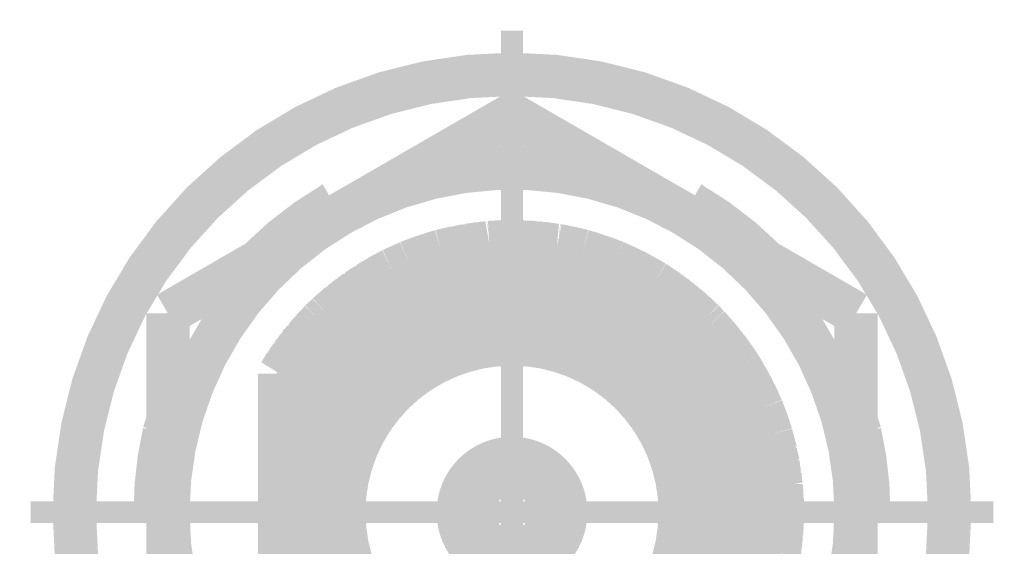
# Model space of a CAD drawing. Header units: millimetres. Extents: x 618 to 1482, y 17 to 575.
# Tile 21 of 96: x 1003 to 1014, y 181 to 187. Entities that reach past the tile are written whole.
import ezdxf

# ---------------------------------------------------------------- set-up
doc = ezdxf.new("R2010")
doc.units = ezdxf.units.MM
doc.linetypes.add('DOT_CENTER', pattern=[14, 12, -1, 0, -1])
doc.layers.add('1', color=7, linetype='Continuous')

# ---------------------------------------------------------------- blocks, each defined once
blk = doc.blocks.new('WASHER_INT_TOOTH_SMA_SS_764701-02_4__149', base_point=(1003.196750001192, 175.8781799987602))
at = {"color": 7, "linetype": 'Continuous', "const_width": 0.5}
blk.add_lwpolyline([(1003.446750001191, 181.1764299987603, 1), (1013.543250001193, 181.1764299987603, 1)], format="xyb", close=True, dxfattribs=at)
for points in [[(1006.437600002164, 184.7399513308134, 0.06554342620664), (1005.585397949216, 184.0860329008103, 0.06554342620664)], [(1011.404604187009, 184.0860329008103, 0.06554351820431), (1010.552400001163, 184.7399513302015, 0.06554351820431)], [(1004.483366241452, 182.0920590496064, 0.05615878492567), (1004.380200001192, 181.1764299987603, 0.05615878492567)], [(1012.609800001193, 181.1764299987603, 0.05615880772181), (1012.506632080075, 182.0920590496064, 0.05615880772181)]]:
    blk.add_lwpolyline(points, format="xyb", dxfattribs=at)
for points in [[(1006.437600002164, 184.7399513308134), (1006.463000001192, 184.6959572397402)], [(1006.463000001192, 184.6959572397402), (1006.471395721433, 184.6307606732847)], [(1006.471395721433, 184.6307606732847), (1006.476259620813, 184.5936269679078)], [(1010.454325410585, 184.6279314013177), (1010.473837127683, 184.6461250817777)], [(1010.473837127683, 184.6461250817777), (1010.527000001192, 184.6959572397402)], [(1010.514593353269, 184.6000044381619), (1010.527000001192, 184.6959572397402)], [(1010.527000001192, 184.6959572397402), (1010.552400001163, 184.7399513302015)], [(1010.513751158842, 184.5936218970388), (1010.514593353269, 184.6000044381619)], [(1005.585397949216, 184.0860329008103), (1005.572275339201, 184.0717121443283)], [(1011.417730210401, 184.0717082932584), (1011.404604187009, 184.0860329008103)], [(1004.52625106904, 182.2409150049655), (1004.483366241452, 182.0920590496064)], [(1012.506632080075, 182.0920590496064), (1012.463751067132, 182.2409017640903)], [(1004.431000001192, 181.1764299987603), (1004.380200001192, 181.1764299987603)], [(1004.520300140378, 181.2136618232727), (1004.431000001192, 181.1764299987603)], [(1004.5007383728, 181.1553069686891), (1004.431000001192, 181.1764299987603)], [(1004.526251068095, 181.1475060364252), (1004.5007383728, 181.1553069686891)], [(1004.526251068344, 181.2161249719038), (1004.520300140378, 181.2136618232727)], [(1012.49833892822, 181.2017568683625), (1012.463751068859, 181.2161111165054)], [(1012.559000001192, 181.1764299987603), (1012.49833892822, 181.2017568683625)], [(1012.609800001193, 181.1764299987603), (1012.559000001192, 181.1764299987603)]]:
    blk.add_lwpolyline(points, dxfattribs=at)
at = {"color": 124, "linetype": 'Continuous', "const_width": 0.25}
for points in [[(1006.558250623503, 184.6409642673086), (1006.463000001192, 184.6959572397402)], [(1010.431751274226, 184.640965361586), (1010.527000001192, 184.6959572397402)], [(1004.52625296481, 181.1214356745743), (1004.431000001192, 181.1764299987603)], [(1012.463750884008, 181.1214378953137), (1012.559000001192, 181.1764299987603)]]:
    blk.add_lwpolyline(points, dxfattribs=at)
at = {"layer": '1', "color": 30, "linetype": 'DOT_CENTER', "const_width": 0.25}
for points in [[(1008.495000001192, 186.7295049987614), (1008.495000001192, 175.6233549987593)], [(1014.048075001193, 181.1764299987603), (1002.941925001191, 181.1764299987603)]]:
    blk.add_lwpolyline(points, dxfattribs=at)
blk = doc.blocks.new('hex-nut_sma_5-16_ss_4__165', base_point=(1004.276250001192, 176.3437122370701))
at = {"color": 7, "linetype": 'Continuous', "const_width": 0.5}
for points in [[(1008.495000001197, 185.7591477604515), (1006.510625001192, 184.6134683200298)], [(1010.479375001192, 184.6134683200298), (1008.495000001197, 185.7591477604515)], [(1006.510625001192, 184.6134683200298), (1004.526250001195, 183.4677888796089)], [(1012.463750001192, 183.4677888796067), (1010.479375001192, 184.6134683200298)], [(1004.526250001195, 183.4677888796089), (1004.526250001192, 181.1764299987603)], [(1012.463750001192, 181.1764299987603), (1012.463750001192, 183.4677888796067)], [(1004.526250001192, 181.1764299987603), (1004.526250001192, 178.8850711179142)], [(1012.463750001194, 178.8850711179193), (1012.463750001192, 181.1764299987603)], [(1004.526250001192, 178.8850711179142), (1006.510625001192, 177.7393916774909)], [(1010.479375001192, 177.7393916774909), (1012.463750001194, 178.8850711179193)], [(1006.510625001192, 177.7393916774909), (1008.4950000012, 176.5937122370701)], [(1008.4950000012, 176.5937122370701), (1010.479375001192, 177.7393916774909)]]:
    blk.add_lwpolyline(points, dxfattribs=at)
for points in [[(1010.479375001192, 184.6134683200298, 0.26794919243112), (1006.510625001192, 184.6134683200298, 0.26794919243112)], [(1006.510625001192, 184.6134683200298, 0.26794919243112), (1004.526250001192, 181.1764299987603, 0.26794919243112)], [(1012.463750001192, 181.1764299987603, 0.26794919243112), (1010.479375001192, 184.6134683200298, 0.26794919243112)], [(1004.526250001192, 181.1764299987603, 0.26794919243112), (1006.510625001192, 177.7393916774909, 0.26794919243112)], [(1010.479375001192, 177.7393916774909, 0.26794919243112), (1012.463750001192, 181.1764299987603, 0.26794919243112)], [(1006.510625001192, 177.7393916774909, 0.26794919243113), (1010.479375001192, 177.7393916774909, 0.26794919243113)]]:
    blk.add_lwpolyline(points, format="xyb", dxfattribs=at)
blk = doc.blocks.new('Conn_SMA_PCBMount_Octoclock_6__187', base_point=(1005.565000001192, 177.806430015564))
at = {"color": 7, "linetype": 'Continuous', "const_width": 0.5}
for points in [[(1008.230413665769, 184.2851908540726), (1008.446981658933, 184.2960604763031)], [(1008.249632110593, 184.2867667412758), (1008.350363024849, 184.2915104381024)], [(1008.25968498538, 184.2866599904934), (1008.264376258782, 184.2874610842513)], [(1008.264376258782, 184.2874610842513), (1008.268831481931, 184.2882218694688)], [(1008.268831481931, 184.2882218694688), (1008.353055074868, 184.2919277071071)], [(1008.347507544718, 184.2910678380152), (1008.364481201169, 184.2936987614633)], [(1008.364481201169, 184.2936987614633), (1008.446981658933, 184.2960604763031)], [(1008.368193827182, 184.2921060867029), (1008.370523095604, 184.2924598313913)], [(1008.370523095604, 184.2924598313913), (1008.38197924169, 184.294199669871)], [(1008.38197924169, 184.294199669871), (1008.383554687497, 184.294438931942)], [(1008.383554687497, 184.294438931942), (1008.446981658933, 184.2960604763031)], [(1008.446981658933, 184.2960604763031), (1008.493787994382, 184.2964297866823)], [(1008.493787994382, 184.2964297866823), (1008.497468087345, 184.2964179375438)], [(1008.493787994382, 184.2964297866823), (1009.015268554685, 184.2527458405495)], [(1008.493787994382, 184.2964297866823), (1008.497468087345, 184.2964179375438)], [(1008.497468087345, 184.2964179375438), (1008.503995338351, 184.2955747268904)], [(1008.497468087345, 184.2964179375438), (1008.630331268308, 184.2934935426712)], [(1008.497468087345, 184.2964179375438), (1008.516298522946, 184.2963573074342)], [(1008.516298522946, 184.2963573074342), (1008.519908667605, 184.295868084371)], [(1008.630331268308, 184.2934935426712), (1008.749346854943, 184.2750218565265)], [(1008.633536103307, 184.2929961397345), (1008.649435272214, 184.2926054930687)], [(1008.649435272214, 184.2926054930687), (1008.674406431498, 184.288651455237)], [(1008.656584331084, 184.2894189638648), (1008.764433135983, 184.2847744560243)], [(1007.441969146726, 184.1133547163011), (1007.675710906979, 184.1869390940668)], [(1007.575037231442, 184.1577169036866), (1007.675710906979, 184.1869390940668)], [(1007.594164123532, 184.1635511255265), (1007.675710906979, 184.1869390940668)], [(1007.675710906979, 184.1869390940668), (1008.230413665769, 184.2851908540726)], [(1007.675710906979, 184.1869390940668), (1007.710184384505, 184.1959975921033)], [(1007.675710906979, 184.1869390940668), (1007.710184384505, 184.1959975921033)], [(1007.710184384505, 184.1959975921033), (1007.781640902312, 184.2057019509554)], [(1007.710184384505, 184.1959975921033), (1007.728540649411, 184.2008210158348)], [(1007.716732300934, 184.1968868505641), (1007.84427856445, 184.2278170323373)], [(1007.728540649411, 184.2008210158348), (1007.738279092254, 184.2021119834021)], [(1007.84427856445, 184.2278170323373), (1008.016752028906, 184.2473460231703)], [(1007.84876621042, 184.2283251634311), (1007.863611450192, 184.2318753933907)], [(1007.863611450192, 184.2318753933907), (1007.897858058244, 184.2356433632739)], [(1007.881260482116, 184.2320044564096), (1007.979608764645, 184.2535666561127)], [(1007.979608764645, 184.2535666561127), (1008.128088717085, 184.267066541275)], [(1007.987599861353, 184.2542932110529), (1007.998949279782, 184.2567441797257)], [(1007.998949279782, 184.2567441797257), (1008.057145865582, 184.2618511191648)], [(1008.045439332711, 184.2595520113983), (1008.114855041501, 184.2731849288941)], [(1008.068849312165, 184.2628781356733), (1008.126282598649, 184.2739720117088)], [(1008.114855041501, 184.2731849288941), (1008.193030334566, 184.2785693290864)], [(1008.126282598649, 184.2739720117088), (1008.134157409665, 184.275493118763)], [(1008.134157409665, 184.275493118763), (1008.2001639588, 184.2798328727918)], [(1008.244692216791, 184.2859074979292), (1008.249632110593, 184.2867667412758)], [(1008.764433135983, 184.2847744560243), (1008.882168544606, 184.2638955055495)], [(1008.77083192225, 184.2836397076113), (1008.783674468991, 184.2830468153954)], [(1008.783674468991, 184.2830468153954), (1008.830563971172, 184.2745816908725)], [(1008.816917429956, 184.2754670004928), (1008.899324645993, 184.2701208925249)], [(1008.839956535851, 184.2728860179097), (1008.908977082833, 184.2681917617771)], [(1008.899324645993, 184.2701208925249), (1008.965329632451, 184.2569291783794)], [(1008.908977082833, 184.2681917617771), (1008.918642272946, 184.2675344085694)], [(1008.918642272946, 184.2675344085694), (1008.974736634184, 184.2561411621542)], [(1009.015268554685, 184.2527458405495), (1009.310835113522, 184.187876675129)], [(1009.027735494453, 184.2500096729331), (1009.034616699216, 184.2494114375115)], [(1009.034616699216, 184.2494114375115), (1009.123186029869, 184.2296803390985)], [(1009.040838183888, 184.2471339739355), (1009.047557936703, 184.2465284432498)], [(1009.047557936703, 184.2465284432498), (1009.05396102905, 184.2459514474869)], [(1009.05396102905, 184.2459514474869), (1009.128355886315, 184.2291320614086)], [(1009.117723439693, 184.2302596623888), (1009.150591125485, 184.2267739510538)], [(1009.128355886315, 184.2291320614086), (1009.145770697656, 184.2251948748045)], [(1009.135873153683, 184.2262762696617), (1009.140962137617, 184.2257202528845)], [(1009.140962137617, 184.2257202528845), (1009.166367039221, 184.2229445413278)], [(1009.150591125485, 184.2267739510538), (1009.310835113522, 184.187876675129)], [(1009.166367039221, 184.2229445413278), (1009.169912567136, 184.2225571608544)], [(1009.169912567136, 184.2225571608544), (1009.281172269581, 184.1951765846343)], [(1009.281172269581, 184.1951765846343), (1009.285570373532, 184.19460842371)], [(1009.285570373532, 184.19460842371), (1009.310835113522, 184.187876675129)], [(1009.304807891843, 184.1895037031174), (1009.310835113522, 184.187876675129)], [(1009.310835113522, 184.187876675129), (1009.687174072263, 184.0596782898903)], [(1009.310835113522, 184.187876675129), (1009.419779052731, 184.1562260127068)], [(1007.301954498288, 184.0593175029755), (1007.520751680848, 184.1381562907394)], [(1007.301954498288, 184.0593175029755), (1007.441969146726, 184.1133547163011)], [(1007.301954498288, 184.0593175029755), (1007.330676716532, 184.0709380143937)], [(1007.301954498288, 184.0593175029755), (1007.329176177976, 184.0704335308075)], [(1007.329176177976, 184.0704335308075), (1007.341442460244, 184.0745574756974)], [(1007.330676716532, 184.0709380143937), (1007.347891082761, 184.077902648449)], [(1007.347891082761, 184.077902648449), (1007.363949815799, 184.0832439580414)], [(1007.449632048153, 184.1157670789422), (1007.460897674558, 184.1200733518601)], [(1007.458171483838, 184.1184553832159), (1007.469605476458, 184.1227838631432)], [(1007.460897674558, 184.1200733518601), (1007.531923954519, 184.1421819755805)], [(1007.469605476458, 184.1227838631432), (1007.479860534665, 184.1266660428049)], [(1007.479860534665, 184.1266660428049), (1007.541559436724, 184.1456539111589)], [(1007.520751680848, 184.1381562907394), (1007.575037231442, 184.1577169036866)], [(1007.589914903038, 184.1620353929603), (1007.594164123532, 184.1635511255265)], [(1009.419779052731, 184.1562260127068), (1009.687174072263, 184.0596782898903)], [(1009.425439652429, 184.1541821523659), (1009.438871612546, 184.1502330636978)], [(1009.438871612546, 184.1502330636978), (1009.491871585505, 184.130195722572)], [(1009.477927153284, 184.1352306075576), (1009.552797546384, 184.1116410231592)], [(1009.491871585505, 184.130195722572), (1009.507246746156, 184.125296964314)], [(1009.507246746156, 184.125296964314), (1009.565389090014, 184.1067719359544)], [(1009.552797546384, 184.1116410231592), (1009.687174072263, 184.0596782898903)], [(1009.565389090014, 184.1067719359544), (1009.571687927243, 184.1047650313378)], [(1009.571687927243, 184.1047650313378), (1009.684198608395, 184.0609063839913)], [(1009.682536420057, 184.0614716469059), (1009.684198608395, 184.0609063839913)], [(1009.684198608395, 184.0609063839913), (1009.687174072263, 184.0596782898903)], [(1006.708189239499, 183.7341050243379), (1007.111639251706, 183.9729836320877)], [(1006.826048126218, 183.8125247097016), (1007.111639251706, 183.9729836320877)], [(1006.947454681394, 183.8855824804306), (1007.111639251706, 183.9729836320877)], [(1006.965074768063, 183.8955718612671), (1007.066130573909, 183.948947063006)], [(1007.066130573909, 183.948947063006), (1007.072042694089, 183.9530456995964)], [(1007.072042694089, 183.9530456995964), (1007.111639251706, 183.9729836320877)], [(1007.090086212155, 183.9622185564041), (1007.111639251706, 183.9729836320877)], [(1007.111639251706, 183.9729836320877), (1007.301954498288, 184.0593175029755)], [(1007.111639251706, 183.9729836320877), (1007.199419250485, 184.014716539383)], [(1007.199419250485, 184.014716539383), (1007.301954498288, 184.0593175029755)], [(1007.208972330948, 184.0188719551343), (1007.217828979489, 184.0230474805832)], [(1007.217828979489, 184.0230474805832), (1007.301954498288, 184.0593175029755)], [(1007.667982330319, 183.9201681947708), (1008.062731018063, 183.9998651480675)], [(1008.062731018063, 183.9998651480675), (1008.495000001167, 184.023211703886)], [(1008.495000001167, 184.023211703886), (1008.804430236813, 183.9996785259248)], [(1008.804430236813, 183.9996785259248), (1009.275404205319, 183.8954842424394)], [(1009.687174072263, 184.0596782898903), (1009.835324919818, 183.9910780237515)], [(1009.687174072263, 184.0596782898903), (1009.702821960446, 184.0531580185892)], [(1009.687174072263, 184.0596782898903), (1009.79521392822, 184.0125969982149)], [(1009.702821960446, 184.0531580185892), (1009.706553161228, 184.0512333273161)], [(1009.79521392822, 184.0125969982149), (1010.138971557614, 183.8281759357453)], [(1009.799515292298, 184.0102893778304), (1009.813562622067, 184.0041137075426)], [(1009.813562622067, 184.0041137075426), (1009.851679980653, 183.9835049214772)], [(1009.818608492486, 184.0013855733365), (1009.831857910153, 183.995509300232)], [(1009.831857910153, 183.995509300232), (1009.866398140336, 183.9766897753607)], [(1009.835324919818, 183.9910780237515), (1009.922495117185, 183.95071444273)], [(1009.860492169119, 183.9787404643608), (1009.931869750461, 183.9454078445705)], [(1009.866398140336, 183.9766897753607), (1009.875481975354, 183.9717403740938)], [(1009.922495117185, 183.95071444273), (1010.138971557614, 183.8281759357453)], [(1006.843191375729, 183.8233002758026), (1006.924317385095, 183.8685351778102)], [(1006.919755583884, 183.8651740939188), (1006.947454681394, 183.8855824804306)], [(1006.940328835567, 183.8774629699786), (1006.962018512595, 183.893335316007)], [(1006.962018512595, 183.893335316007), (1006.965074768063, 183.8955718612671)], [(1007.393980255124, 183.8295774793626), (1007.667982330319, 183.9201681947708)], [(1009.275404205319, 183.8954842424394), (1009.524076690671, 183.8046052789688)], [(1009.931869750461, 183.9454078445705), (1009.940466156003, 183.9413934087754)], [(1009.940466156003, 183.9413934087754), (1010.0167556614, 183.8978817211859)], [(1010.009777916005, 183.901307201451), (1010.046976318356, 183.8830459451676)], [(1010.046976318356, 183.8830459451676), (1010.138971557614, 183.8281759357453)], [(1010.061272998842, 183.8745187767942), (1010.064516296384, 183.8729135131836)], [(1010.064516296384, 183.8729135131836), (1010.138971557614, 183.8281759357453)], [(1006.366041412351, 183.4572036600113), (1006.778156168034, 183.775531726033)], [(1006.366041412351, 183.4572036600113), (1006.708189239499, 183.7341050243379)], [(1006.716825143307, 183.7392182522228), (1006.725854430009, 183.7445644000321)], [(1006.725854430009, 183.7445644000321), (1006.786044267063, 183.7816246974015)], [(1006.725854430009, 183.7445644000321), (1006.733845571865, 183.7509464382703)], [(1006.733845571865, 183.7509464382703), (1006.741491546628, 183.7570528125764)], [(1006.741491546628, 183.7570528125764), (1006.793547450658, 183.7874203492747)], [(1006.778156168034, 183.775531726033), (1006.826048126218, 183.8125247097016)], [(1006.837623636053, 183.8190283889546), (1006.843191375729, 183.8233002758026)], [(1006.904573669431, 183.5843986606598), (1007.33024429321, 183.8040479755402)], [(1007.33024429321, 183.8040479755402), (1007.393980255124, 183.8295774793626)], [(1009.524076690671, 183.8046052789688), (1009.575296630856, 183.7825440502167)], [(1009.575296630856, 183.7825440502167), (1009.990217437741, 183.5549978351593)], [(1010.138971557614, 183.8281759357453), (1010.57239341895, 183.5002648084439)], [(1010.138971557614, 183.8281759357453), (1010.493997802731, 183.5719286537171)], [(1010.138971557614, 183.8281759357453), (1010.168264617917, 183.8097907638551)], [(1010.168264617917, 183.8097907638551), (1010.185316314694, 183.798878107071)], [(1010.168264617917, 183.8097907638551), (1010.202692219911, 183.7821842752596)], [(1010.174881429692, 183.8044849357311), (1010.285989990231, 183.7311827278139)], [(1010.185316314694, 183.798878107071), (1010.193978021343, 183.791886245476)], [(1010.195778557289, 183.7904328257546), (1010.289907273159, 183.7278928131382)], [(1010.285989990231, 183.7311827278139), (1010.363230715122, 183.6663124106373)], [(1010.289907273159, 183.7278928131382), (1010.302499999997, 183.7195260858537)], [(1006.499899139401, 183.5751734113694), (1006.560513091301, 183.6145902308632)], [(1006.52738507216, 183.5930473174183), (1006.610262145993, 183.6628258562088)], [(1006.610262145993, 183.6628258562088), (1006.652076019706, 183.6886924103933)], [(1006.61644051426, 183.6666478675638), (1006.626383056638, 183.6749642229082)], [(1006.626383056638, 183.6749642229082), (1006.662586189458, 183.6971983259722)], [(1010.302499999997, 183.7195260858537), (1010.33285639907, 183.6938634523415)], [(1010.318979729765, 183.7034764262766), (1010.399801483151, 183.6474876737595)], [(1010.339133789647, 183.6885566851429), (1010.4066738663, 183.6414454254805)], [(1010.399801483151, 183.6474876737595), (1010.44789016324, 183.6052077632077)], [(1010.4066738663, 183.6414454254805), (1010.415731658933, 183.6351273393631)], [(1010.415731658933, 183.6351273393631), (1010.456840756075, 183.5987474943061)], [(1006.394006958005, 183.4829906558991), (1006.421189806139, 183.5018354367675)], [(1006.394006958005, 183.4829906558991), (1006.408853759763, 183.4964301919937)], [(1006.400073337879, 183.4871962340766), (1006.499899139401, 183.5751734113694)], [(1006.408853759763, 183.4964301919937), (1006.416424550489, 183.5016066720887)], [(1006.50329546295, 183.5773820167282), (1006.515405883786, 183.5879857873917)], [(1006.515405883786, 183.5879857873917), (1006.541009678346, 183.6045185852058)], [(1006.663435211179, 183.4153775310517), (1006.904573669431, 183.5843986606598)], [(1009.990217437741, 183.5549978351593), (1010.174825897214, 183.4211886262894)], [(1010.457848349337, 183.5964524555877), (1010.503310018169, 183.5634160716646)], [(1010.493997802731, 183.5719286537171), (1010.701853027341, 183.3819218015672)], [(1010.503310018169, 183.5634160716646), (1010.509386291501, 183.5590005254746)], [(1010.509386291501, 183.5590005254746), (1010.577079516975, 183.4967194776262)], [(1010.519072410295, 183.5500888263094), (1010.524687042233, 183.5459810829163)], [(1010.524687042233, 183.5459810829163), (1010.58147659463, 183.4933928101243)], [(1010.57239341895, 183.5002648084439), (1010.599722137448, 183.4795888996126)], [(1010.58147659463, 183.4933928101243), (1010.595082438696, 183.4807935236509)], [(1006.105627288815, 183.1827425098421), (1006.287222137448, 183.3809978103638)], [(1006.196657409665, 183.2864097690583), (1006.287222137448, 183.3809978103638)], [(1006.210092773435, 183.3009519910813), (1006.287222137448, 183.3809978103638)], [(1006.287222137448, 183.3809978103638), (1006.366041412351, 183.4572036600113)], [(1006.287222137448, 183.3809978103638), (1006.366041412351, 183.4572036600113)], [(1006.287222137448, 183.3809978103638), (1006.294059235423, 183.3877840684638)], [(1006.294059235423, 183.3877840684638), (1006.307005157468, 183.40063372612)], [(1006.307005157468, 183.40063372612), (1006.366041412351, 183.4572036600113)], [(1006.366041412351, 183.4572036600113), (1006.394006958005, 183.4829906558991)], [(1006.366041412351, 183.4572036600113), (1006.394006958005, 183.4829906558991)], [(1006.53544830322, 183.3095510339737), (1006.663435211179, 183.4153775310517)], [(1010.174825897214, 183.4211886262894), (1010.40267776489, 183.2211544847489)], [(1010.591057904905, 183.4838586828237), (1010.611685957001, 183.468147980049)], [(1010.599722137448, 183.4795888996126), (1010.701853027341, 183.3819218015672)], [(1010.611685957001, 183.468147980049), (1010.614450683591, 183.4660423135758)], [(1010.614450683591, 183.4660423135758), (1010.701853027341, 183.3819218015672)], [(1010.701853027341, 183.3819218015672), (1010.761301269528, 183.3207916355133)], [(1010.701853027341, 183.3819218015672), (1010.714735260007, 183.3689556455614)], [(1006.118311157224, 183.1977559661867), (1006.182466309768, 183.2673542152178)], [(1006.179585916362, 183.2634865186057), (1006.196657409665, 183.2864097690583)], [(1006.208331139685, 183.298602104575), (1006.210092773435, 183.3009519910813)], [(1006.443956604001, 183.2259079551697), (1006.53544830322, 183.3095510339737)], [(1010.714735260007, 183.3689556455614), (1010.761301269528, 183.3207916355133)], [(1010.761301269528, 183.3207916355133), (1011.0420324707, 182.9783804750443)], [(1010.761301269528, 183.3207916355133), (1010.796713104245, 183.282732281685)], [(1010.796713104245, 183.282732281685), (1010.810018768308, 183.2681017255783)], [(1010.796713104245, 183.282732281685), (1010.860243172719, 183.2001110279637)], [(1010.806456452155, 183.2700609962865), (1010.887556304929, 183.1789474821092)], [(1010.810018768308, 183.2681017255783), (1010.821025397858, 183.253693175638)], [(1005.815000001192, 182.7739280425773), (1006.179585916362, 183.2634865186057)], [(1005.815000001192, 182.7739280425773), (1006.105627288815, 183.1827425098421)], [(1006.11449596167, 183.1924248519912), (1006.118311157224, 183.1977559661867)], [(1006.269258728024, 183.0439321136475), (1006.443956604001, 183.2259079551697)], [(1010.40267776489, 183.2211544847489), (1010.470327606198, 183.1526555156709)], [(1010.470327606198, 183.1526555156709), (1010.689417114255, 182.8929320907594)], [(1010.823417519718, 183.2505616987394), (1010.891460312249, 183.1736310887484)], [(1010.887556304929, 183.1789474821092), (1010.973083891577, 183.0624778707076)], [(1010.891460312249, 183.1736310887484), (1010.900106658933, 183.1638553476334)], [(1010.900106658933, 183.1638553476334), (1010.931009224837, 183.1214944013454)], [(1005.950784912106, 182.982356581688), (1006.029357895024, 183.0754569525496)], [(1005.98517513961, 183.0231054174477), (1006.031835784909, 183.0914278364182)], [(1006.031835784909, 183.0914278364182), (1006.07760052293, 183.1433182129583)], [(1006.038449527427, 183.098926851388), (1006.043863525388, 183.1068013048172)], [(1006.043863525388, 183.1068013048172), (1006.082941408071, 183.150831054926)], [(1006.127889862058, 182.8694461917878), (1006.269258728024, 183.0439321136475)], [(1010.921831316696, 183.1322725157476), (1010.973070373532, 183.0720997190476)], [(1010.973070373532, 183.0720997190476), (1011.019562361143, 183.0057875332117)], [(1010.979519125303, 183.0629017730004), (1010.984850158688, 183.0566015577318)], [(1010.984850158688, 183.0566015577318), (1011.024066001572, 183.000294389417)], [(1005.875257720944, 182.8709346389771), (1005.947911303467, 182.9608888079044)], [(1005.890456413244, 182.8897529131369), (1005.950784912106, 182.982356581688)], [(1005.954917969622, 182.987253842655), (1005.962030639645, 182.9980981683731)], [(1005.962030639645, 182.9980981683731), (1005.993002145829, 183.0345658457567)], [(1011.029606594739, 182.9914612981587), (1011.050480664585, 182.9658395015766)], [(1011.0420324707, 182.9783804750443), (1011.121877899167, 182.8598534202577)], [(1011.050480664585, 182.9658395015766), (1011.05313705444, 182.9625789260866)], [(1011.05313705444, 182.9625789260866), (1011.115820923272, 182.8688447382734)], [(1011.061888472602, 182.9495009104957), (1011.06413101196, 182.9467308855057)], [(1011.06413101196, 182.9467308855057), (1011.117361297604, 182.8668810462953)], [(1005.815000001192, 182.7739280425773), (1005.877084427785, 182.8731964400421)], [(1005.815000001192, 182.7739280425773), (1005.875257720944, 182.8709346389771)], [(1005.815000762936, 182.3443354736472), (1006.127889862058, 182.8694461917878)], [(1005.877084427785, 182.8731964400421), (1005.885709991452, 182.8869880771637)], [(1005.885709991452, 182.8869880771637), (1005.900552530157, 182.9052499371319)], [(1010.689417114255, 182.8929320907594), (1010.839956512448, 182.669220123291)], [(1011.115820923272, 182.8688447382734), (1011.117361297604, 182.8668810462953)], [(1011.117361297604, 182.8668810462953), (1011.121877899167, 182.8598534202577)], [(1011.121877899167, 182.8598534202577), (1011.187109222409, 182.7534362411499)], [(1011.121877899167, 182.8598534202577), (1011.375448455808, 182.3753527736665)], [(1011.121877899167, 182.8598534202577), (1011.127672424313, 182.8507777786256)], [(1011.127672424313, 182.8507777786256), (1011.128985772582, 182.8482577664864)], [(1005.815000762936, 182.4757994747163), (1005.815000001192, 182.7739280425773)], [(1011.187109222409, 182.7534362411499), (1011.375448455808, 182.3753527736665)], [(1011.189107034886, 182.7494257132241), (1011.196619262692, 182.7370864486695)], [(1011.196619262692, 182.7370864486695), (1011.21335774, 182.7032280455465)], [(1011.204944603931, 182.7176324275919), (1011.251764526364, 182.6374706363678)], [(1010.839956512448, 182.669220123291), (1011.042532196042, 182.2633506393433)], [(1011.251764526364, 182.6374706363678), (1011.375448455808, 182.3753527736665)], [(1011.255738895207, 182.6290479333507), (1011.260652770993, 182.6205753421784)], [(1011.260652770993, 182.6205753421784), (1011.291883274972, 182.5538618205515)], [(1005.815000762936, 182.3443354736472), (1005.815000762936, 182.4757994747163)], [(1011.287458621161, 182.5618257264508), (1011.312025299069, 182.517608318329)], [(1011.298817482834, 182.539049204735), (1011.317854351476, 182.5045339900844)], [(1011.312025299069, 182.517608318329), (1011.375448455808, 182.3753527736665)], [(1011.317854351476, 182.5045339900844), (1011.320261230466, 182.5001701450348)], [(1011.320261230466, 182.5001701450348), (1011.365033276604, 182.398908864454)], [(1011.365033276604, 182.398908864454), (1011.367593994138, 182.3940545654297)], [(1011.367593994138, 182.3940545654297), (1011.375448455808, 182.3753527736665)], [(1011.375448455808, 182.3753527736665), (1011.413249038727, 182.2795373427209)], [(1011.375448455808, 182.3753527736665), (1011.434187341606, 182.2177988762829)], [(1011.375448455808, 182.3753527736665), (1011.411253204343, 182.2854222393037)], [(1005.815000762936, 182.3443354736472), (1005.815000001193, 179.869303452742)], [(1011.042532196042, 182.2633506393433), (1011.052885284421, 182.2370461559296)], [(1011.411253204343, 182.2854222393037), (1011.48422073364, 182.0702709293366)], [(1011.413249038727, 182.2795373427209), (1011.418165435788, 182.2670754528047)], [(1011.418165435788, 182.2670754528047), (1011.439374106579, 182.2038865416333)], [(1011.42056280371, 182.2599327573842), (1011.424967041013, 182.248665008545)], [(1011.424967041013, 182.248665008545), (1011.443647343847, 182.1924245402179)], [(1011.052885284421, 182.2370461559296), (1011.159414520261, 181.8985506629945)], [(1011.434187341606, 182.2177988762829), (1011.45732330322, 182.1557418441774)], [(1011.445572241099, 182.1854198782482), (1011.461906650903, 182.1411775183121)], [(1011.45732330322, 182.1557418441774), (1011.48422073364, 182.0702709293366)], [(1011.461906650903, 182.1411775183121), (1011.46346115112, 182.1369670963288)], [(1011.46346115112, 182.1369670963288), (1011.48422073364, 182.0702709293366)], [(1011.48422073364, 182.0702709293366), (1011.49789260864, 182.023208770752)], [(1011.48422073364, 182.0702709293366), (1011.599004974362, 181.4919478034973)], [(1011.49789260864, 182.023208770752), (1011.503229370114, 182.004054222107)], [(1011.49789260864, 182.023208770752), (1011.509246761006, 181.9441810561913)], [(1011.499220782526, 182.0139643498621), (1011.532732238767, 181.8881703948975)], [(1011.503229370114, 182.004054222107), (1011.504680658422, 181.9934692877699)], [(1011.159414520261, 181.8985506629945), (1011.220495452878, 181.5570057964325)], [(1011.532732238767, 181.8881703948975), (1011.549979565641, 181.7389549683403)], [(1011.533220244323, 181.8839484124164), (1011.53723358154, 181.8686875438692)], [(1011.536698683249, 181.8538546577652), (1011.561640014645, 181.7509979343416)], [(1011.53723358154, 181.8686875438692), (1011.54079981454, 181.8369418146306)], [(1011.541504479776, 181.8306690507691), (1011.562331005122, 181.7435575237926)], [(1011.561640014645, 181.7509979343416), (1011.57399596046, 181.6179519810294)], [(1011.562331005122, 181.7435575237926), (1011.56527542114, 181.7312418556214)], [(1011.56527542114, 181.7312418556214), (1011.570068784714, 181.6777589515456)], [(1011.567240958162, 181.6906882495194), (1011.584432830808, 181.6120840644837)], [(1011.584432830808, 181.6120840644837), (1011.589503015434, 181.5398220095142)], [(1011.585182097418, 181.6014052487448), (1011.587183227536, 181.5921119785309)], [(1011.587183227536, 181.5921119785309), (1011.591282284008, 181.5308574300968)], [(1011.220495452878, 181.5570057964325), (1011.237341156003, 181.1767531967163)], [(1011.590504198, 181.5255527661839), (1011.599687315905, 181.4784879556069)], [(1011.591282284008, 181.5308574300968), (1011.592228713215, 181.5167143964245)], [(1011.599004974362, 181.4919478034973), (1011.615000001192, 181.1764299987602)], [(1011.599687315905, 181.4784879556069), (1011.600984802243, 181.4718381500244)], [(1011.600984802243, 181.4718381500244), (1011.605460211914, 181.3775068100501)], [(1011.601646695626, 181.4578869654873), (1011.60283111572, 181.451710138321)], [(1011.60283111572, 181.451710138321), (1011.606331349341, 181.372529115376)], [(1011.604539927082, 181.382765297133), (1011.610117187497, 181.3508967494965)], [(1011.606343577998, 181.3588873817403), (1011.610585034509, 181.3341802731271)], [(1011.610117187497, 181.3508967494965), (1011.615000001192, 181.1764299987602)], [(1011.610585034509, 181.3341802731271), (1011.611185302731, 181.3306836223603)], [(1011.611185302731, 181.3306836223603), (1011.61389878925, 181.2157770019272)], [(1011.612518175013, 181.2253864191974), (1011.61389878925, 181.2157770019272)], [(1011.237341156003, 181.1767531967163), (1011.232340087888, 181.0667821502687)], [(1011.615000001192, 181.1764299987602), (1011.578439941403, 180.7002045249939)], [(1011.615000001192, 181.1764299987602), (1011.612697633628, 181.0651633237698)], [(1011.615000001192, 181.1764299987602), (1011.613100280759, 181.0676159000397)], [(1011.61389878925, 181.2157770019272), (1011.61482833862, 181.2093071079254)], [(1011.61482833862, 181.2093071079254), (1011.615000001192, 181.1764299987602)], [(1011.614973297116, 181.189052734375), (1011.615000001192, 181.1764299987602)], [(1011.232340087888, 181.0667821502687), (1011.205053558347, 180.8211413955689)], [(1011.613100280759, 181.0676159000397), (1011.600977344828, 180.9937730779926)], [(1011.609831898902, 181.0477076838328), (1011.604955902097, 180.9262608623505)], [(1011.612329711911, 181.0473827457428), (1011.609027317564, 181.0276678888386)], [(1011.612697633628, 181.0651633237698), (1011.612329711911, 181.0473827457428)], [(1011.604955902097, 180.9262608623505), (1011.589446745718, 180.8435773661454)], [(1011.596406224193, 180.8806802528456), (1011.590433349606, 180.7856766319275)], [(1011.603265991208, 180.9061113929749), (1011.595422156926, 180.8650278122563)], [(1011.603895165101, 180.9206057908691), (1011.603265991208, 180.9061113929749)], [(1011.205053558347, 180.8211413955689), (1011.096121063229, 180.3748733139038)], [(1011.590433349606, 180.7856766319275), (1011.581897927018, 180.745247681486)], [(1011.588587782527, 180.7769349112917), (1011.587843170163, 180.7656723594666)], [(1011.572984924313, 180.666121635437), (1011.470425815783, 180.240505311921)], [(1011.570404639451, 180.6553207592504), (1011.569631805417, 180.6462899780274)], [(1011.578439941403, 180.7002045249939), (1011.572984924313, 180.666121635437)], [(1011.587843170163, 180.7656723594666), (1011.581026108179, 180.7338915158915)], [(1011.552293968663, 180.579510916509), (1011.546892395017, 180.528091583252)], [(1011.566148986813, 180.6264912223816), (1011.550193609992, 180.5595169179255)], [(1011.569631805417, 180.6462899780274), (1011.550954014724, 180.566755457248)], [(1011.566858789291, 180.6344818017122), (1011.566148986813, 180.6264912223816)], [(1011.546892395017, 180.528091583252), (1011.48422073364, 180.2825891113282)], [(1011.542669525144, 180.5085145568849), (1011.516983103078, 180.4092273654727)], [(1011.523155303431, 180.4575387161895), (1011.517418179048, 180.4126328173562)], [(1011.543240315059, 180.5137853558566), (1011.542669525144, 180.5085145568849)], [(1011.096121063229, 180.3748733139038), (1010.8799230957, 179.8909985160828)], [(1011.514784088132, 180.3920151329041), (1011.48422073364, 180.2825891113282)], [(1011.509714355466, 180.3727494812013), (1011.48422073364, 180.2825891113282)], [(1011.509989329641, 180.3748484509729), (1011.509714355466, 180.3727494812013)], [(1011.517418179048, 180.4126328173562), (1011.514784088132, 180.3920151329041)], [(1011.33223937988, 180.0037428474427), (1011.470425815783, 180.240505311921)], [(1011.462260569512, 180.2155958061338), (1011.433294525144, 180.1272298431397)], [(1011.476279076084, 180.256713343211), (1011.470425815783, 180.240505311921)], [(1011.473674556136, 180.2504161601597), (1011.470425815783, 180.240505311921)], [(1011.476843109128, 180.2582751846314), (1011.473028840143, 180.2477132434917)], [(1011.48422073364, 180.2825891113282), (1011.473674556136, 180.2504161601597)], [(1011.48422073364, 180.2825891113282), (1011.476279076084, 180.256713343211)], [(1011.48422073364, 180.2825891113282), (1011.476843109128, 180.2582751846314)], [(1011.48422073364, 180.2825891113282), (1011.476843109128, 180.2582751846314)], [(1011.433294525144, 180.1272298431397), (1011.379790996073, 179.9887470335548)], [(1011.426626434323, 180.1087404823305), (1011.388812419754, 180.011775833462)], [(1011.429486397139, 180.1173732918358), (1011.426626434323, 180.1087404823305)], [(1011.279119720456, 179.9240709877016), (1011.33223937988, 180.0037428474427)], [(1011.375448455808, 179.9775072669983), (1011.280290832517, 179.7705270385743)], [(1011.375448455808, 179.9775072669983), (1011.328425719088, 179.8709288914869)], [(1011.375448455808, 179.9775072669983), (1011.330393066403, 179.8745285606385)], [(1011.376974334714, 179.9811817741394), (1011.375448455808, 179.9775072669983)], [(1011.376974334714, 179.9811817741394), (1011.375448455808, 179.9775072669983)], [(1011.384386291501, 179.9992124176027), (1011.377637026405, 179.9828221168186)], [(1011.390096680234, 180.0154211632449), (1011.384386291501, 179.9992124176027)], [(1005.815000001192, 179.5789319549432), (1005.815000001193, 179.869303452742)], [(1006.19637130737, 179.2533604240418), (1005.815000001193, 179.869303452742)], [(1010.8799230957, 179.8909985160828), (1010.635854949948, 179.5323287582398)], [(1011.154386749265, 179.7547976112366), (1011.279119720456, 179.9240709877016)], [(1011.330393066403, 179.8745285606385), (1011.315983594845, 179.8481634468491)], [(1011.328425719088, 179.8709288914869), (1011.322279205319, 179.8569976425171)], [(1010.767362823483, 179.3519355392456), (1011.154386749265, 179.7547976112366)], [(1011.280290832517, 179.7705270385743), (1011.121877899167, 179.4930068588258)], [(1011.271604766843, 179.7534538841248), (1011.23913271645, 179.6969693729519)], [(1011.276179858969, 179.7633251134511), (1011.271604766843, 179.7534538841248)], [(1011.322279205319, 179.8569976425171), (1011.30873601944, 179.8323990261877)], [(1011.217642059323, 179.6527415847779), (1011.121877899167, 179.4930068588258)], [(1011.208338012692, 179.6362330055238), (1011.15683754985, 179.5509195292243)], [(1011.210982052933, 179.6416326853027), (1011.208338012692, 179.6362330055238)], [(1011.243881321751, 179.706742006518), (1011.217642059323, 179.6527415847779)], [(1005.909609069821, 179.4299618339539), (1005.815000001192, 179.5789319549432)], [(1005.827154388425, 179.5587159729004), (1005.815000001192, 179.5789319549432)], [(1005.837064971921, 179.5424825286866), (1005.815000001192, 179.5789319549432)], [(1005.830212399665, 179.5548152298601), (1005.827154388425, 179.5587159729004)], [(1005.842625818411, 179.535433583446), (1005.837064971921, 179.5424825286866)], [(1005.898897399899, 179.4459210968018), (1005.842625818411, 179.535433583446)], [(1005.929490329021, 179.4058426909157), (1005.849724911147, 179.5264339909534)], [(1010.635854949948, 179.5323287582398), (1010.120310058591, 179.0435916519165)], [(1011.150419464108, 179.5383955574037), (1011.121877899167, 179.4930068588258)], [(1011.140363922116, 179.5222069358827), (1011.121877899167, 179.4930068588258)], [(1011.145442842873, 179.5320435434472), (1011.140363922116, 179.5222069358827)], [(1011.158249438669, 179.553674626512), (1011.150419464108, 179.5383955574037)], [(1005.901461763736, 179.4427905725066), (1005.898897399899, 179.4459210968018)], [(1005.920107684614, 179.4200280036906), (1005.901461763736, 179.4427905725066)], [(1006.287222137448, 178.9718619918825), (1005.909609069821, 179.4299618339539)], [(1005.925680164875, 179.4104650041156), (1005.916520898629, 179.4244063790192)], [(1005.964819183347, 179.3508912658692), (1005.925680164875, 179.4104650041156)], [(1005.976209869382, 179.3352109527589), (1005.929490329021, 179.4058426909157)], [(1011.066820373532, 179.4100405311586), (1011.057090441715, 179.3980031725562)], [(1011.077673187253, 179.4259449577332), (1011.061091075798, 179.4053005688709)], [(1011.075956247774, 179.4238074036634), (1011.066820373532, 179.4100405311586)], [(1011.121877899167, 179.4930068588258), (1011.075113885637, 179.4308790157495)], [(1011.121877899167, 179.4930068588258), (1011.075956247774, 179.4238074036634)], [(1011.121877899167, 179.4930068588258), (1011.077673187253, 179.4259449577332)], [(1006.059011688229, 179.2269779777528), (1005.964184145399, 179.3637539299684)], [(1005.969401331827, 179.3455043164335), (1005.964819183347, 179.3508912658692)], [(1006.017064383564, 179.2874815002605), (1005.976209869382, 179.3352109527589)], [(1006.046846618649, 179.2422796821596), (1006.010169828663, 179.2955361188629)], [(1006.147207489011, 179.1216131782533), (1006.024200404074, 179.2909454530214)], [(1010.513002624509, 179.1617590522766), (1010.699033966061, 179.2961017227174)], [(1011.051822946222, 179.3883985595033), (1010.693002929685, 178.9782082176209)], [(1010.699033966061, 179.2961017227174), (1010.754816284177, 179.3413926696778)], [(1010.754816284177, 179.3413926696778), (1010.767362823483, 179.3519355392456)], [(1010.989573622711, 179.3172353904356), (1010.839514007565, 179.1178752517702)], [(1010.999376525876, 179.3156491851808), (1010.893046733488, 179.188995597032)], [(1010.987734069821, 179.3000847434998), (1010.949860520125, 179.2552558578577)], [(1010.994602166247, 179.3099622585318), (1010.987734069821, 179.3000847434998)], [(1011.041368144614, 179.3764447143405), (1010.999376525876, 179.3156491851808)], [(1006.053919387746, 179.2343229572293), (1006.046846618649, 179.2422796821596)], [(1006.10575964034, 179.1760037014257), (1006.053919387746, 179.2343229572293)], [(1006.121035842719, 179.1576413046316), (1006.059011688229, 179.2269779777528)], [(1006.270979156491, 179.1637345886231), (1006.19637130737, 179.2533604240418)], [(1010.903181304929, 179.1927324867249), (1010.853589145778, 179.1365746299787)], [(1010.915598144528, 179.2079006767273), (1010.857094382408, 179.1412314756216)], [(1010.90754339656, 179.1987217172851), (1010.903181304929, 179.1927324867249)], [(1010.941580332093, 179.2454550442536), (1010.90754339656, 179.1987217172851)], [(1010.957257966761, 179.2654801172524), (1010.915598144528, 179.2079006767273)], [(1006.134279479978, 179.1364814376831), (1006.110557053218, 179.1693554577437)], [(1006.144032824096, 179.1259834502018), (1006.134279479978, 179.1364814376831)], [(1006.231822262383, 179.0311143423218), (1006.147207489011, 179.1216131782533)], [(1006.240656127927, 179.0195042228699), (1006.153151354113, 179.1345092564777)], [(1006.371816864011, 179.0530053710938), (1006.270979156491, 179.1637345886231)], [(1010.275045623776, 179.0219890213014), (1010.513002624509, 179.1617590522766)], [(1010.839514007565, 179.1178752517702), (1010.761301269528, 179.0320684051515)], [(1010.826452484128, 179.1030904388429), (1010.761301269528, 179.0320684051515)], [(1010.828495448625, 179.1057868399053), (1010.826452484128, 179.1030904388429)], [(1006.226984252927, 179.0338837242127), (1006.21749480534, 179.0464381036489)], [(1006.240656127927, 179.0195042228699), (1006.226984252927, 179.0338837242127)], [(1006.287222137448, 178.9718619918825), (1006.240656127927, 179.0195042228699)], [(1006.366041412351, 178.8956562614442), (1006.287222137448, 178.9718619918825)], [(1006.324793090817, 178.9348670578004), (1006.287222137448, 178.9718619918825)], [(1006.339178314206, 178.9210301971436), (1006.287222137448, 178.9718619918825)], [(1006.77466415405, 178.7004047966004), (1006.371816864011, 179.0530053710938)], [(1010.120310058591, 179.0435916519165), (1009.740175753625, 178.8145584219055)], [(1009.740175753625, 178.8145584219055), (1010.12858413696, 178.9515625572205)], [(1010.693002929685, 178.9782082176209), (1009.927797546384, 178.4413229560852)], [(1010.12858413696, 178.9515625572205), (1010.275045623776, 179.0219890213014)], [(1010.701853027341, 178.970938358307), (1010.223348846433, 178.5788904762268)], [(1010.701853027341, 178.970938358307), (1010.632547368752, 178.9062421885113)], [(1010.701853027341, 178.970938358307), (1010.645454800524, 178.9162202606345)], [(1010.701853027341, 178.970938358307), (1010.64718078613, 178.9175545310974)], [(1010.761301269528, 179.0320684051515), (1010.701853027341, 178.970938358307)], [(1010.745882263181, 179.015890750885), (1010.701853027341, 178.970938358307)], [(1010.732080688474, 179.0016042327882), (1010.701853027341, 178.970938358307)], [(1010.741138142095, 179.0110471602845), (1010.732080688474, 179.0016042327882)], [(1010.761301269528, 179.0320684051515), (1010.741138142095, 179.0110471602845)], [(1010.761301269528, 179.0320684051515), (1010.745882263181, 179.015890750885)], [(1006.333333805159, 178.9267482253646), (1006.324793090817, 178.9348670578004)], [(1006.366041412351, 178.8956562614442), (1006.333333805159, 178.9267482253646)], [(1006.366041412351, 178.8956562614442), (1006.339178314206, 178.9210301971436)], [(1006.427499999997, 178.8398005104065), (1006.366041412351, 178.8956562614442)], [(1006.442564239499, 178.8265573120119), (1006.366041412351, 178.8956562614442)], [(1006.570408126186, 178.7412074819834), (1006.366041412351, 178.8956562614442)], [(1006.455691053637, 178.8177937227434), (1006.366041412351, 178.8956562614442)], [(1006.429058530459, 178.8387527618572), (1006.427499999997, 178.8398005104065)], [(1006.440125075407, 178.8313130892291), (1006.429058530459, 178.8387527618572)], [(1010.64718078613, 178.9175545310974), (1010.461540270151, 178.7740453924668)], [(1010.632547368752, 178.9062421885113), (1010.54362319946, 178.8232323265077)], [(1010.632673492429, 178.9038197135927), (1010.61732906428, 178.8920360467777)], [(1010.645454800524, 178.9162202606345), (1010.632673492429, 178.9038197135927)], [(1007.111639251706, 178.3798762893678), (1006.442564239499, 178.8265573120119)], [(1006.519239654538, 178.7617322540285), (1006.453231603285, 178.8194356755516)], [(1006.534857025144, 178.7490364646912), (1006.455691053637, 178.8177937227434)], [(1006.646593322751, 178.6629067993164), (1006.477221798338, 178.803419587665)], [(1006.762407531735, 178.5817200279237), (1006.510798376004, 178.7810035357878)], [(1006.523116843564, 178.7592330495), (1006.519239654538, 178.7617322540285)], [(1006.569503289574, 178.7268616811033), (1006.534857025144, 178.7490364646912)], [(1006.63036941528, 178.6749207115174), (1006.563798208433, 178.7305131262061)], [(1006.881956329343, 178.5057570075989), (1006.570408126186, 178.7412074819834)], [(1010.43546127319, 178.7332736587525), (1010.26787479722, 178.6153714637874)], [(1010.54362319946, 178.8232323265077), (1010.322042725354, 178.659752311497)], [(1010.427031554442, 178.7273430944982), (1010.41964172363, 178.7207929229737)], [(1010.501262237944, 178.7919788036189), (1010.43546127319, 178.7332736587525)], [(1010.528440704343, 178.8101002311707), (1010.489990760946, 178.7819228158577)], [(1010.538617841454, 178.8195394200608), (1010.528440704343, 178.8101002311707)], [(1006.637044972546, 178.6708282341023), (1006.63036941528, 178.6749207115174)], [(1006.684530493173, 178.641717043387), (1006.637044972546, 178.6708282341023)], [(1006.704066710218, 178.6279280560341), (1006.646593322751, 178.6629067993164)], [(1006.745619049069, 178.5930096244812), (1006.694593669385, 178.6336934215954)], [(1007.004888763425, 178.4352680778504), (1006.70559604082, 178.6509547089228)], [(1006.904360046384, 178.6108051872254), (1006.77466415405, 178.7004047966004)], [(1007.336233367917, 178.3769671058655), (1006.904360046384, 178.6108051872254)], [(1010.306558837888, 178.636221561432), (1010.236035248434, 178.5892846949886)], [(1010.322969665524, 178.648006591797), (1010.239088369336, 178.5917861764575)], [(1010.311010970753, 178.6399914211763), (1010.306558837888, 178.636221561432)], [(1010.344106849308, 178.6680154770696), (1010.311010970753, 178.6399914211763)], [(1010.364139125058, 178.6830963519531), (1010.322969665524, 178.648006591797)], [(1010.41964172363, 178.7207929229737), (1010.357082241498, 178.6770815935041)], [(1006.755190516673, 178.5874361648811), (1006.745619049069, 178.5930096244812)], [(1006.84332398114, 178.5349531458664), (1006.762407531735, 178.5817200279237)], [(1006.864656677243, 178.5162841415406), (1006.829993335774, 178.5426577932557)], [(1006.877175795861, 178.5093698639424), (1006.864656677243, 178.5162841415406)], [(1006.986844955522, 178.4482714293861), (1006.881956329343, 178.5057570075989)], [(1010.138971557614, 178.5246841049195), (1009.687174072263, 178.2931815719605)], [(1010.103670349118, 178.5031210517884), (1009.687174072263, 178.2931815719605)], [(1010.089375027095, 178.4959153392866), (1009.980623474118, 178.4328333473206)], [(1010.102139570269, 178.5023494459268), (1010.086282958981, 178.4927341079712)], [(1010.138971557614, 178.5246841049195), (1010.102139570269, 178.5023494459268)], [(1010.138971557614, 178.5246841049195), (1010.103670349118, 178.5031210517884)], [(1010.223348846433, 178.5788904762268), (1010.138971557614, 178.5246841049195)], [(1010.206464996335, 178.5677348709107), (1010.138971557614, 178.5246841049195)], [(1010.208266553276, 178.569201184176), (1010.206464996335, 178.5677348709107)], [(1006.987127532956, 178.4449984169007), (1006.969563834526, 178.4577425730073)], [(1007.002658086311, 178.4368756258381), (1006.987127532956, 178.4449984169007)], [(1007.111639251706, 178.3798762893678), (1007.002658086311, 178.4368756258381)], [(1007.111639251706, 178.3798762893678), (1007.004888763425, 178.4352680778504)], [(1009.840681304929, 178.3998548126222), (1009.675276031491, 178.3300172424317)], [(1009.980623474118, 178.4328333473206), (1009.687174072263, 178.2931815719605)], [(1009.927797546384, 178.4413229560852), (1009.840681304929, 178.3998548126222)], [(1009.916738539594, 178.4024306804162), (1009.854593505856, 178.3682438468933)], [(1009.962785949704, 178.4232489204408), (1009.905067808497, 178.396010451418)], [(1009.973760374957, 178.4295672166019), (1009.962785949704, 178.4232489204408)], [(1010.064949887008, 178.4820676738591), (1009.973760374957, 178.4295672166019)], [(1010.086282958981, 178.4927341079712), (1010.068950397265, 178.4840679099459)], [(1007.114770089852, 178.3784156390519), (1007.111639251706, 178.3798762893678)], [(1007.130819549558, 178.370470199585), (1007.111639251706, 178.3798762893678)], [(1007.157713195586, 178.3583811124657), (1007.111639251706, 178.3798762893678)], [(1007.301954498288, 178.2935425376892), (1007.130819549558, 178.370470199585)], [(1007.222372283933, 178.327778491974), (1007.149044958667, 178.3622776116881)], [(1007.240839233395, 178.3195997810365), (1007.157713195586, 178.3583811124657)], [(1007.234391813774, 178.3226077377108), (1007.222372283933, 178.327778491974)], [(1007.301954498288, 178.2935425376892), (1007.234391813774, 178.3226077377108)], [(1007.301954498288, 178.2935425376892), (1007.240839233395, 178.3195997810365)], [(1007.675710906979, 178.1659208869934), (1007.301954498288, 178.2935425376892)], [(1007.352510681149, 178.2731362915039), (1007.301954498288, 178.2935425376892)], [(1007.371271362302, 178.2658225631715), (1007.301954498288, 178.2935425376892)], [(1007.63720535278, 178.1766654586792), (1007.301954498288, 178.2935425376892)], [(1007.402419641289, 178.2556012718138), (1007.301954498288, 178.2935425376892)], [(1007.503534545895, 178.218153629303), (1007.301954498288, 178.2935425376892)], [(1007.489443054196, 178.3142778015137), (1007.336233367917, 178.3769671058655)], [(1007.355278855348, 178.272218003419), (1007.352510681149, 178.2731362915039)], [(1007.38110920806, 178.2636492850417), (1007.355278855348, 178.272218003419)], [(1007.665636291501, 178.2539111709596), (1007.489443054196, 178.3142778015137)], [(1009.675276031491, 178.3300172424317), (1009.229635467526, 178.194441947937)], [(1009.687174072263, 178.2931815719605), (1009.367719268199, 178.1821543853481)], [(1009.687174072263, 178.2931815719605), (1009.481668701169, 178.2165509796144)], [(1009.687174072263, 178.2931815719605), (1009.590154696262, 178.2552165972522)], [(1009.687174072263, 178.2931815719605), (1009.595182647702, 178.2568408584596)], [(1009.854593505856, 178.3682438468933), (1009.687174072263, 178.2931815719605)], [(1009.725973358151, 178.3095323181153), (1009.687174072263, 178.2931815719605)], [(1009.714906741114, 178.3055077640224), (1009.707403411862, 178.3016296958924)], [(1009.716479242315, 178.3063205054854), (1009.714906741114, 178.3055077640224)], [(1009.740364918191, 178.317029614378), (1009.725973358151, 178.3095323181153)], [(1009.836359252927, 178.3594891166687), (1009.737663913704, 178.3156225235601)], [(1009.842299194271, 178.3627317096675), (1009.836359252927, 178.3594891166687)], [(1007.410454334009, 178.252964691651), (1007.371271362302, 178.2658225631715)], [(1007.484537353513, 178.2245890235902), (1007.402419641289, 178.2556012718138)], [(1007.494512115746, 178.2215279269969), (1007.484537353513, 178.2245890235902)], [(1007.616506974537, 178.1838814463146), (1007.503534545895, 178.218153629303)], [(1007.618028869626, 178.1822148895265), (1007.593365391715, 178.1909018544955)], [(1007.675710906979, 178.1659208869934), (1007.616506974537, 178.1838814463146)], [(1007.635202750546, 178.177363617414), (1007.618028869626, 178.1822148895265)], [(1007.675710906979, 178.1659208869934), (1007.635202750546, 178.177363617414)], [(1007.675710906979, 178.1659208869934), (1007.63720535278, 178.1766654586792)], [(1008.263944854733, 178.1341826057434), (1007.665636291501, 178.2539111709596)], [(1007.907049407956, 178.1123286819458), (1007.675710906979, 178.1659208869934)], [(1007.752561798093, 178.1460525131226), (1007.675710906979, 178.1659208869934)], [(1007.771848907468, 178.1413923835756), (1007.675710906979, 178.1659208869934)], [(1009.057176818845, 178.1609922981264), (1008.495000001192, 178.1207210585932)], [(1009.310835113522, 178.1649834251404), (1008.571357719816, 178.0588717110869)], [(1009.310835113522, 178.1649834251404), (1008.692430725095, 178.0626827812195)], [(1009.229635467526, 178.194441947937), (1009.057176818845, 178.1609922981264)], [(1009.310835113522, 178.1649834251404), (1009.193169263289, 178.1378943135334)], [(1009.310835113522, 178.1649834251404), (1009.210823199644, 178.1399506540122)], [(1009.310835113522, 178.1649834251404), (1009.213285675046, 178.1402374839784)], [(1009.481668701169, 178.2165509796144), (1009.310835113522, 178.1649834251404)], [(1009.363673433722, 178.1807482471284), (1009.310835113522, 178.1649834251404)], [(1009.347959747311, 178.1752869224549), (1009.310835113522, 178.1649834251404)], [(1009.328760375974, 178.1698967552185), (1009.310835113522, 178.1649834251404)], [(1009.338293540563, 178.1731759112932), (1009.328760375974, 178.1698967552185)], [(1009.340574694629, 178.1739605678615), (1009.338293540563, 178.1731759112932)], [(1009.367719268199, 178.1821543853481), (1009.347959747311, 178.1752869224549)], [(1009.462633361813, 178.2102738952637), (1009.363673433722, 178.1807482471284)], [(1009.470516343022, 178.2131845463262), (1009.462633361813, 178.2102738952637)], [(1009.576334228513, 178.2498084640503), (1009.538087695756, 178.2375889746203)], [(1009.595182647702, 178.2568408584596), (1009.554290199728, 178.2436307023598)], [(1009.590154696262, 178.2552165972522), (1009.576334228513, 178.2498084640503)], [(1007.754621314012, 178.1457878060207), (1007.752561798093, 178.1460525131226)], [(1007.769554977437, 178.1438684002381), (1007.754621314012, 178.1457878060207)], [(1007.793068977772, 178.1387335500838), (1007.771848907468, 178.1413923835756)], [(1007.887708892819, 178.1161033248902), (1007.789507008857, 178.139179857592)], [(1008.446981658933, 178.0567995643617), (1007.793068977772, 178.1387335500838)], [(1007.893327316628, 178.1155075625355), (1007.887708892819, 178.1161033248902)], [(1008.446981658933, 178.0567995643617), (1007.907049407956, 178.1123286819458)], [(1008.003717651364, 178.0953523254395), (1007.941076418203, 178.1088291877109)], [(1008.023058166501, 178.0923306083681), (1007.949060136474, 178.1080081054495)], [(1008.012331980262, 178.0946030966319), (1008.003717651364, 178.0953523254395)], [(1008.158197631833, 178.0746623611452), (1008.021031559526, 178.1006062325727)], [(1008.097989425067, 178.0860502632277), (1008.023058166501, 178.0923306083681)], [(1008.138910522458, 178.076817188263), (1008.085449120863, 178.0871013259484)], [(1008.150936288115, 178.0760357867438), (1008.138910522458, 178.076817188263)], [(1008.292738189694, 178.0629927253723), (1008.141570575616, 178.0882094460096)], [(1008.237661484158, 178.0704006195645), (1008.150936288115, 178.0760357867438)], [(1008.260843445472, 178.0683131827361), (1008.158197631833, 178.0746623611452)], [(1008.255136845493, 178.0692651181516), (1008.237661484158, 178.0704006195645)], [(1008.27356170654, 178.0642983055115), (1008.243705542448, 178.0693732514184)], [(1008.495000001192, 178.1207210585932), (1008.263944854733, 178.1341826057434)], [(1008.288883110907, 178.063635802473), (1008.27356170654, 178.0642983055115)], [(1008.422076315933, 178.0577995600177), (1008.292738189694, 178.0629927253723)], [(1008.42630981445, 178.057186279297), (1008.38491747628, 178.0631825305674)], [(1008.407293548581, 178.0576631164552), (1008.400523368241, 178.0586649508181)], [(1008.42630981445, 178.057186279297), (1008.407293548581, 178.0576631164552)], [(1008.446981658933, 178.0567995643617), (1008.422076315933, 178.0577995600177)], [(1008.446981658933, 178.0567995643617), (1008.42630981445, 178.057186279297)], [(1008.446981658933, 178.0567995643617), (1008.42630981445, 178.057186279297)], [(1008.493787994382, 178.0564300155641), (1008.446981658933, 178.0567995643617)], [(1008.692430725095, 178.0626827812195), (1008.493787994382, 178.0564300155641)], [(1008.569283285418, 178.0585740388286), (1008.493787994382, 178.0564300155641)], [(1008.558901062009, 178.0570842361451), (1008.493787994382, 178.0564300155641)], [(1008.539919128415, 178.0567533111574), (1008.493787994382, 178.0564300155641)], [(1008.548730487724, 178.0579903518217), (1008.539919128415, 178.0567533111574)], [(1008.571357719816, 178.0588717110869), (1008.558901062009, 178.0570842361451)], [(1008.673277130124, 178.0615274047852), (1008.569283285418, 178.0585740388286)], [(1008.677501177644, 178.0622128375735), (1008.673277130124, 178.0615274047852)], [(1008.788416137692, 178.0702573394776), (1008.718337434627, 178.0669684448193)], [(1008.807672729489, 178.0721370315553), (1008.724388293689, 178.0679694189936)], [(1008.942732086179, 178.088722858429), (1008.778377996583, 178.0769007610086)], [(1008.795394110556, 178.0715225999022), (1008.788416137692, 178.0702573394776)], [(1008.845636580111, 178.0806326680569), (1008.795394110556, 178.0715225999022)], [(1008.868696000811, 178.0833973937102), (1008.807672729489, 178.0721370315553)], [(1008.923403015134, 178.0859819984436), (1008.858513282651, 178.0815184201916)], [(1009.078073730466, 178.1113969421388), (1008.866703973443, 178.0915122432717)], [(1008.933635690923, 178.08806854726), (1008.923403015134, 178.0859819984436)], [(1009.007441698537, 178.1031183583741), (1008.933635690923, 178.08806854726)], [(1009.030637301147, 178.1069343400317), (1008.942732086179, 178.088722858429)], [(1009.022317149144, 178.1061516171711), (1009.007441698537, 178.1031183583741)], [(1009.058729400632, 178.1077801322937), (1009.015951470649, 178.1038918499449)], [(1009.213285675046, 178.1402374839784), (1009.037405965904, 178.1197509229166)], [(1009.072258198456, 178.1108498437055), (1009.058729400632, 178.1077801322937)], [(1009.193169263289, 178.1378943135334), (1009.078073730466, 178.1113969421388)], [(1009.193983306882, 178.1357356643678), (1009.173924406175, 178.1334637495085)], [(1009.210823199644, 178.1399506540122), (1009.193983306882, 178.1357356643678)]]:
    blk.add_lwpolyline(points, dxfattribs=at)
for points in [[(1005.825000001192, 181.1764299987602, 1), (1011.165000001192, 181.1764299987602, 1)], [(1006.185000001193, 181.1764299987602, 1), (1010.805000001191, 181.1764299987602, 1)], [(1006.555388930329, 181.1764299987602, 1), (1010.434611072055, 181.1764299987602, 1)], [(1008.045000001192, 181.1764299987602, 1), (1008.945000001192, 181.1764299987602, 1)]]:
    blk.add_lwpolyline(points, format="xyb", close=True, dxfattribs=at)
for points in [[(1009.115000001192, 181.1764299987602, 1), (1007.875000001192, 181.1764299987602, 1)], [(1009.115000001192, 181.1764299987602, 0.82067927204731), (1007.922193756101, 181.4136933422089, 0.82067927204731)], [(1007.875000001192, 181.1764299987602, 0.82067871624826), (1009.067804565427, 180.9391664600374, 0.82067871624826)], [(1007.875000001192, 181.1764299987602, 1), (1009.115000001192, 181.1764299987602, 1)], [(1011.051822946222, 179.3883985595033, 0.07652767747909), (1011.470425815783, 180.240505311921, 0.07652767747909)], [(1009.740175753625, 178.8145584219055, 0.07519849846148), (1010.382974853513, 179.2884546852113, 0.07519849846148)]]:
    blk.add_lwpolyline(points, format="xyb", dxfattribs=at)
blk = doc.blocks.new('CCA_Octoclock_Ettus__199', base_point=(876.8353979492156, 173.970830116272))
blk.add_blockref('Conn_SMA_PCBMount_Octoclock_6__187', (1005.565000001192, 177.806430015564))
blk = doc.blocks.new('Assy_Octoclock_Ettus__201', base_point=(828.2259924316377, 162.68222999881))
for name, p in [('CCA_Octoclock_Ettus__199', (876.8353979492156, 173.970830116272)), ('WASHER_INT_TOOTH_SMA_SS_764701-02_4__149', (1003.196750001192, 175.8781799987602)), ('hex-nut_sma_5-16_ss_4__165', (1004.276250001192, 176.3437122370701))]:
    blk.add_blockref(name, p)
blk = doc.blocks.new('FRONT1__202', base_point=(1047.239999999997, 184.91))
blk.add_blockref('Assy_Octoclock_Ettus__201', (828.2259924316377, 162.68222999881))

msp = doc.modelspace()

# ---------------------------------------------------------------- block references
msp.add_blockref('FRONT1__202', (1047.239999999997, 184.91))

doc.saveas('drawing.dxf')
